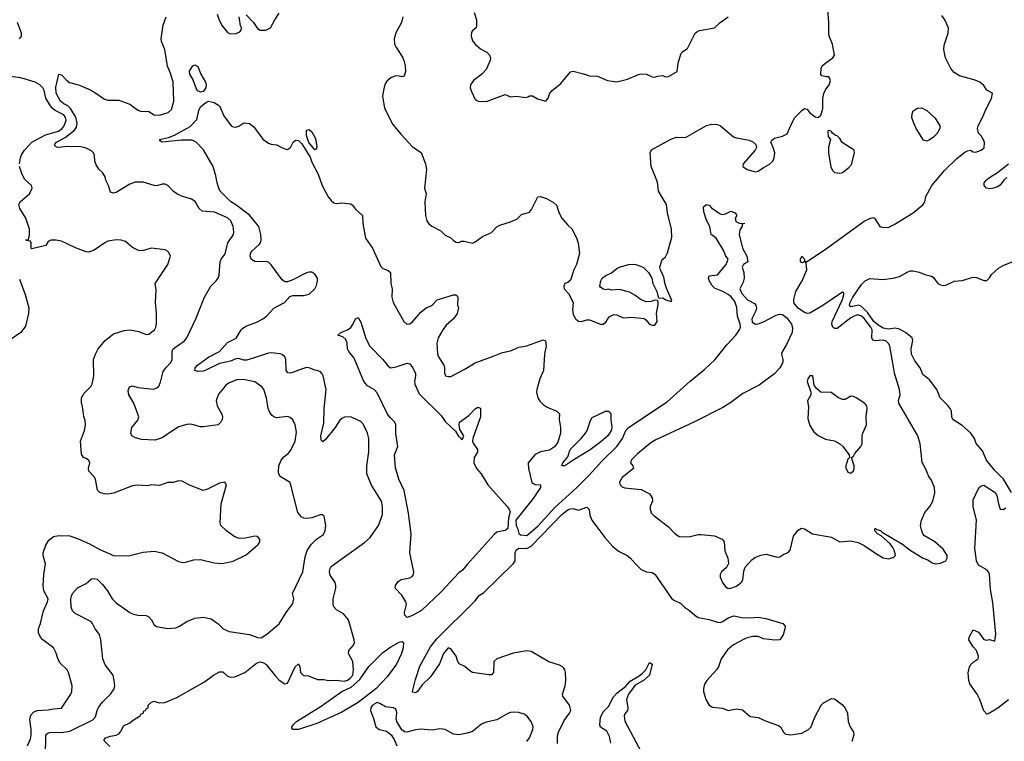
# Model space of a CAD drawing. Header units: inches. Extents: x 1384664 to 1536621, y 460766 to 646467.
# Tile 188 of 256: x 1433582 to 1440819, y 552503 to 557810. Entities that reach past the tile are written whole.
import ezdxf

# ---------------------------------------------------------------- set-up
doc = ezdxf.new("R2010")
doc.units = ezdxf.units.IN
doc.header["$MEASUREMENT"] = 0
doc.layers.add('B4535', color=7, linetype='Continuous')
doc.layers.add('B4545', color=7, linetype='Continuous')

msp = doc.modelspace()

# ---------------------------------------------------------------- linework, layer by layer
at = {"layer": 'B4535', "color": 5}
for points, elevation in [([(1436397.3, 557830), (1436388, 557790), (1436347.2, 557712.8), (1436335.3, 557670), (1436337.6, 557630), (1436346.3, 557610), (1436395, 557535), (1436406.2, 557510), (1436415.2, 557470), (1436416.5, 557430), (1436410, 557401.2), (1436404.4, 557395.6), (1436390, 557389.5), (1436370, 557395.6), (1436343.9, 557396.1), (1436310, 557381.6), (1436281.1, 557358.9), (1436266.3, 557333.7), (1436257.5, 557302.5), (1436248.7, 557250), (1436250.3, 557230), (1436262.9, 557162.9), (1436322.3, 557042.3), (1436384.8, 556964.8), (1436470, 556876), (1436532.4, 556832.4), (1436563.6, 556750), (1436571.4, 556708.6), (1436556.3, 556570), (1436570.5, 556530), (1436559.5, 556470), (1436565.5, 556370), (1436573.4, 556330), (1436588.3, 556308.3), (1436610, 556290.7), (1436677.4, 556257.4), (1436710, 556226), (1436750, 556206.8), (1436770, 556186.8), (1436790, 556174.8), (1436810, 556171), (1436830, 556180.7), (1436850, 556182), (1436910, 556166), (1436930, 556176), (1436983.3, 556216.7), (1437050, 556244.9), (1437090, 556285.5), (1437110, 556299.3), (1437190, 556322.6), (1437235.9, 556344.1), (1437270, 556377.3), (1437330, 556394), (1437344.9, 556415.1), (1437390, 556506.8), (1437410, 556510.4), (1437453.8, 556493.8), (1437504.5, 556464.5), (1437526.8, 556446.8), (1437547.5, 556387.5), (1437566, 556350), (1437610, 556298), (1437642, 556270), (1437678, 556198), (1437687.7, 556167.7), (1437697.3, 556090), (1437674.9, 556010), (1437655.5, 555970), (1437630, 555895.3), (1437610, 555877.2), (1437590, 555868.7), (1437580.7, 555850), (1437584, 555830), (1437615.5, 555795.5), (1437650.6, 555730), (1437644.9, 555675.1), (1437650, 555642.8), (1437670, 555607.7), (1437690, 555593.4), (1437710, 555590.6), (1437750, 555602.8), (1437770, 555602.8), (1437850, 555571), (1437870, 555571.3), (1437890, 555584.7), (1437915.1, 555624.9), (1437950, 555642), (1437970, 555640.5), (1438018, 555618), (1438082.5, 555622.5), (1438171.6, 555611.6), (1438183.6, 555603.6), (1438210, 555572), (1438230, 555564.7), (1438250, 555564.7), (1438268, 555590), (1438262, 555650), (1438274.6, 555714.6), (1438275.3, 555735.3), (1438270, 555746), (1438250, 555748), (1438223.6, 555736.4), (1438190, 555735.3), (1438150, 555749), (1438104.5, 555784.5), (1438065.4, 555805.4), (1437990, 555825.2), (1437930, 555822), (1437910, 555828.7), (1437890, 555824), (1437870, 555829), (1437850, 555842), (1437846, 555850), (1437852.3, 555890), (1437862.7, 555910), (1437890, 555928), (1437932.7, 555947.3), (1437970, 555980.5), (1437989.7, 555990.3), (1438058, 556010), (1438090, 556012), (1438111.3, 556010), (1438164, 555990), (1438203, 555950), (1438228, 555910), (1438236.3, 555870), (1438266, 555810), (1438274, 555770), (1438282, 555762), (1438310, 555764.7), (1438332, 555750), (1438370, 555738), (1438374.2, 555745.8), (1438336, 555836), (1438325.7, 555865.7), (1438317, 555917), (1438291.8, 555970), (1438287.6, 555990), (1438301.5, 556038.5), (1438309, 556050), (1438330, 556066), (1438343.9, 556096.1), (1438376, 556210), (1438372.3, 556270), (1438342.7, 556390), (1438336, 556450), (1438277.2, 556550), (1438270, 556615.3), (1438223.6, 556730), (1438215.1, 556830), (1438226.4, 556853.6), (1438367.8, 556932.2), (1438410, 556946), (1438475.3, 556944.7), (1438630, 557032.9), (1438670, 557042.3), (1438710, 557039.7), (1438732.4, 557030), (1438828.8, 556948.8), (1438850, 556940.4), (1438943.9, 556923.9), (1438971.7, 556911.7), (1438992.9, 556892.9), (1438997.5, 556870), (1438988.8, 556850), (1438899, 556750), (1438896.5, 556730), (1438930, 556709.4), (1438990, 556690.5), (1439010, 556696.3), (1439050, 556724), (1439090, 556744), (1439117.2, 556770), (1439126.8, 556793.2), (1439132, 556830), (1439120.9, 556870), (1439102.7, 556910), (1439110, 556924.7), (1439130, 556938), (1439190, 556954), (1439222, 556970), (1439257, 557050), (1439279.6, 557090), (1439330, 557143), (1439350, 557157.3), (1439370, 557151), (1439388.3, 557128.3), (1439410, 557110.8), (1439430, 557096), (1439450, 557091), (1439471.5, 557108.5), (1439485.8, 557154.2), (1439486.3, 557230), (1439492.3, 557267.8), (1439505.3, 557294.7), (1439531.6, 557330), (1439541.2, 557361.2), (1439538, 557378), (1439530, 557388.7), (1439509.1, 557389.1), (1439478, 557398), (1439470, 557406), (1439473.2, 557450), (1439481.2, 557470), (1439506.2, 557493.8), (1439559.3, 557530), (1439571.6, 557550), (1439556.9, 557630), (1439532.6, 557690), (1439529.8, 557709.8), (1439528.7, 557790), (1439511.9, 558010)], 760), ([(1433771, 552391), (1433773, 552550), (1433790, 552564.6), (1433810.7, 552569.3), (1433890, 552568.6), (1433950, 552578.2), (1434118.9, 552661.1), (1434137.7, 552682.3), (1434151.3, 552730), (1434164.1, 552755.9), (1434189.7, 552790.3), (1434249.9, 552850), (1434275, 552890), (1434279.8, 552910), (1434276.8, 552950), (1434267.7, 552990), (1434210, 553064.4), (1434192.4, 553110), (1434178.5, 553250), (1434168.2, 553288.2), (1434136.8, 553330), (1434117.7, 553370), (1434105.5, 553385.5), (1433990, 553444.2), (1433970, 553463.7), (1433961.1, 553490), (1433958.3, 553550), (1433963, 553570), (1433970, 553590.5), (1434007.5, 553632.5), (1434070, 553663), (1434110, 553697.3), (1434130, 553701.6), (1434150, 553694.9), (1434190, 553657.6), (1434227.2, 553610), (1434262.3, 553550), (1434290, 553522.4), (1434390, 553450.3), (1434410, 553441.3), (1434450, 553431.5), (1434510, 553427.9), (1434530, 553419.6), (1434550, 553396.4), (1434570, 553358.9), (1434587.7, 553347.7), (1434670, 553334), (1434730, 553338.8), (1434756.9, 553350), (1434810, 553384), (1434870, 553408.9), (1434930, 553416.9), (1434990, 553404.2), (1435038, 553370), (1435077.3, 553330), (1435121, 553310), (1435270, 553287.9), (1435330, 553265.5), (1435355.9, 553264.1), (1435397.2, 553290), (1435490, 553366.8), (1435539.3, 553450), (1435590, 553516), (1435596.9, 553550), (1435587.6, 553590), (1435661.7, 553750), (1435680.5, 553859.5), (1435694.7, 553905.3), (1435724.5, 553950), (1435763.7, 553990), (1435815.2, 554024.8), (1435827.3, 554052.8), (1435832.1, 554090), (1435818.7, 554158.7), (1435809.5, 554169.5), (1435789.5, 554169.5), (1435730, 554147.6), (1435690, 554141), (1435670, 554144), (1435652.8, 554152.8), (1435626, 554186), (1435570, 554406), (1435497, 554450), (1435487.2, 554467.2), (1435484.1, 554484.1), (1435486.5, 554530), (1435504.8, 554570), (1435523.9, 554596.1), (1435557, 554623), (1435574.7, 554645.3), (1435606.6, 554710), (1435615.6, 554775.6), (1435605.6, 554830), (1435588.4, 554868.4), (1435570, 554885.6), (1435550, 554891.1), (1435470, 554882.2), (1435450, 554888.4), (1435438.6, 554898.6), (1435421.4, 554921.4), (1435408.4, 554950), (1435395.6, 555030), (1435375.1, 555090), (1435360.7, 555110), (1435310, 555146.3), (1435223.4, 555163.4), (1435177.5, 555162.5), (1435121.2, 555138.8), (1435097.6, 555122.4), (1435079.2, 555100.8), (1435043.9, 555056.1), (1435024.9, 555010), (1435033.7, 554970), (1435067, 554910), (1435072.4, 554890), (1435070.4, 554870), (1435060.5, 554850), (1435041, 554830), (1434930, 554814.7), (1434910, 554816.4), (1434850, 554833.7), (1434830, 554836.4), (1434810, 554832.6), (1434750, 554815.6), (1434630, 554735.3), (1434578.3, 554718.3), (1434476.7, 554723.3), (1434433.9, 554733.9), (1434405.1, 554750), (1434398, 554770), (1434406.6, 554810), (1434450, 554863.8), (1434456.8, 554890), (1434421.1, 554990), (1434383.5, 555050), (1434378, 555082), (1434387.6, 555110), (1434410, 555117.1), (1434450, 555104.2), (1434567.3, 555092.7), (1434590, 555101.7), (1434603.9, 555116.1), (1434616.4, 555143.6), (1434637.4, 555222.5), (1434655.3, 555250), (1434692, 555290), (1434703.1, 555310), (1434702.2, 555370), (1434710.6, 555389.4), (1434792.9, 555447.1), (1434811.2, 555470), (1434877.4, 555610), (1434940.7, 555770), (1434987.3, 555850), (1435026.6, 555890), (1435039.5, 555910), (1435047.8, 555932.2), (1435056.2, 556030), (1435062.9, 556050), (1435091.2, 556088.8), (1435111.8, 556170), (1435152.4, 556230), (1435156.8, 556250), (1435150, 556289), (1435132.9, 556330), (1435110, 556351.8), (1435013.7, 556393.7), (1434921.8, 556401.8), (1434901, 556421), (1434872.1, 556472.1), (1434845.1, 556490), (1434772.8, 556512.8), (1434736.2, 556530), (1434709.6, 556550), (1434670, 556591.6), (1434650, 556600.7), (1434630, 556599.5), (1434590, 556587.6), (1434570, 556589.6), (1434490, 556615.1), (1434430, 556614.3), (1434390, 556601), (1434290, 556539.7), (1434270, 556533.6), (1434250, 556541.2), (1434235.4, 556590), (1434215.1, 556630), (1434210, 556654), (1434190, 556685.2), (1434163.7, 556710), (1434142.7, 556742.7), (1434134, 556770), (1434131.3, 556810), (1434124.2, 556830), (1434110, 556845.6), (1434070, 556866), (1434030, 556874.3), (1433930, 556876.4), (1433869.6, 556869.6), (1433851.7, 556871.7), (1433841.3, 556881.3), (1433838.4, 556890), (1433851.3, 556910), (1433916.7, 556943.3), (1433983.2, 556996.8), (1433999.7, 557020.3), (1434005, 557050), (1433993.5, 557093.5), (1433956.1, 557156.1), (1433935.4, 557175.4), (1433906.6, 557190), (1433882.6, 557210), (1433850.5, 557270), (1433846.5, 557313.5), (1433870, 557410.4), (1433890, 557405.3), (1433925.7, 557365.7), (1433948.3, 557348.3), (1434013, 557330), (1434090, 557299.1), (1434134.5, 557274.5), (1434205.5, 557225.5), (1434230, 557219), (1434310, 557218.4), (1434390, 557188.5), (1434450, 557144.2), (1434470, 557137), (1434530, 557134.9), (1434570, 557110.3), (1434610, 557107.6), (1434672.9, 557127.1), (1434696.9, 557150), (1434715.4, 557210), (1434708.7, 557350), (1434693.2, 557410), (1434667, 557467), (1434648.3, 557590), (1434623.1, 557650), (1434620.8, 557670), (1434636, 557770), (1434658, 557830)], 760), ([(1435032.8, 557850), (1435047.6, 557807.6), (1435070, 557764.2), (1435110, 557715.8), (1435130, 557705.5), (1435172.1, 557707.9), (1435200.2, 557719.8), (1435210, 557734), (1435211.1, 557750), (1435204.9, 557764.9), (1435194.6, 557830)], 760), ([(1435246.2, 557846.2), (1435300.9, 557790), (1435330, 557746), (1435350, 557733), (1435390, 557733.7), (1435424.5, 557750), (1435456.3, 557810), (1435490, 557858)], 760), ([(1436923.4, 557863.4), (1436939.5, 557810), (1436940.7, 557770), (1436936, 557750), (1436910, 557729), (1436902.8, 557717.2), (1436899.5, 557690), (1436910, 557654.8), (1436929.2, 557629.2), (1436970, 557596.3), (1437014.8, 557570), (1437034, 557550), (1437042.8, 557530), (1437041, 557510), (1437010, 557444), (1436978.8, 557410), (1436917.7, 557362.2), (1436895.3, 557330), (1436894, 557310), (1436901.7, 557281.7), (1436930, 557222), (1436951, 557211), (1437011.8, 557208.2), (1437150, 557261), (1437190, 557242), (1437230, 557246.8), (1437302, 557238), (1437318, 557242), (1437330, 557251), (1437350, 557251), (1437388, 557228), (1437450, 557211.3), (1437466, 557234), (1437478, 557270), (1437495.1, 557290), (1437560.4, 557339.6), (1437630, 557426.8), (1437650, 557431), (1437727.2, 557412.8), (1437770, 557396.5), (1437830, 557394.9), (1437903, 557363), (1437970, 557352.3), (1438050, 557371.9), (1438130, 557406.2), (1438150.7, 557410.7), (1438188.9, 557408.9), (1438230, 557390.4), (1438250, 557387.3), (1438270, 557395.5), (1438310, 557399.1), (1438330, 557390.8), (1438350, 557391), (1438414, 557430), (1438421.6, 557490), (1438442.4, 557557.6), (1438450, 557570.8), (1438490, 557598.8), (1438547, 557710), (1438559.1, 557720.9), (1438578, 557730), (1438688.7, 557750), (1438729.7, 557790.3), (1438790, 557830.5)], 780), ([(1433580.7, 557670), (1433594.5, 557690), (1433594.5, 557710), (1433566.6, 557790)], 780), ([(1433579.1, 556750), (1433586.5, 556793.5), (1433598.4, 556821.6), (1433617.4, 556850), (1433671.8, 556908.2), (1433770, 556964.1), (1433867.3, 556990), (1433892.8, 557010), (1433909.4, 557030), (1433922.7, 557070), (1433918.4, 557090), (1433906, 557110), (1433842.5, 557142.5), (1433820.4, 557160.4), (1433802.8, 557182.8), (1433774, 557234), (1433760.4, 557290), (1433750.7, 557310), (1433730, 557332.1), (1433696.2, 557350), (1433590, 557382), (1433511.4, 557391.4)], 780), ([(1434244.7, 552464.7), (1434199.3, 552510), (1434212.7, 552530), (1434250, 552541.5), (1434290, 552547.2), (1434310, 552557.6), (1434324.5, 552575.5), (1434343.7, 552616.3), (1434390, 552638.7), (1434418, 552662), (1434466, 552690), (1434474.9, 552705.1), (1434488.7, 552710), (1434492.9, 552727.1), (1434506, 552730), (1434514.6, 552745.4), (1434526, 552750), (1434526, 552770), (1434550, 552791.3), (1434570, 552798), (1434607.1, 552787.1), (1434647.5, 552787.5), (1434735.6, 552824.5), (1434938.8, 552941.2), (1435006.2, 552990), (1435050, 553014.6), (1435074.1, 553014.1), (1435110, 552983.1), (1435130, 552974), (1435162.7, 552977.3), (1435237.2, 553010), (1435322.8, 553077.2), (1435350, 553088.4), (1435370, 553083.1), (1435390, 553070.2), (1435461.4, 552981.4), (1435490, 552953), (1435530, 552925.7), (1435550, 552930.4), (1435605.3, 553050), (1435630, 553073), (1435640.4, 553050), (1435646.7, 553010), (1435657, 552997), (1435670, 552988.2), (1435704.7, 552984.7), (1435770, 552958.7), (1435817.6, 552957.6), (1435850.4, 552950.4), (1435907.5, 552952.5), (1435966.4, 552946.4), (1435990, 552952.5), (1436010, 552966.9), (1436030.9, 552990), (1436036.1, 553030), (1436031.3, 553091.3), (1435998.4, 553150), (1436000.7, 553170), (1436036, 553210), (1436042, 553230), (1436039.3, 553250), (1435997.5, 553397.5), (1435961.8, 553441.8), (1435909.7, 553469.7), (1435890, 553493.2), (1435885.1, 553510), (1435885.3, 553550), (1435905.4, 553630), (1435906.2, 553650), (1435899.8, 553670), (1435865, 553725), (1435859.3, 553750), (1435862.2, 553770), (1435872.2, 553787.8), (1435890, 553804.2), (1436115.6, 553964.4), (1436157.2, 554002.8), (1436219.7, 554090), (1436248.4, 554170), (1436249.7, 554230), (1436241.3, 554270), (1436167.7, 554387.7), (1436134.5, 554470), (1436132.4, 554530), (1436147.5, 554632.5), (1436148.9, 554728.9), (1436138.5, 554770), (1436110, 554834), (1436090, 554854.7), (1436030, 554883), (1436010, 554888.2), (1435970, 554886.9), (1435950, 554878.3), (1435935.4, 554864.6), (1435901.5, 554810), (1435830, 554722.9), (1435810, 554706), (1435798.6, 554718.6), (1435796.4, 554750), (1435816.8, 554843.2), (1435818.8, 554950), (1435834.5, 555090), (1435812, 555192), (1435805.9, 555205.9), (1435790, 555222.9), (1435750, 555231.6), (1435710, 555249.5), (1435690, 555251.5), (1435630, 555233.5), (1435590, 555214.7), (1435570, 555209.6), (1435553.8, 555213.8), (1435540.7, 555230), (1435537.7, 555310), (1435529.7, 555330), (1435510, 555347.1), (1435493.5, 555353.5), (1435430, 555359.1), (1435410, 555356.8), (1435250, 555305.5), (1435230, 555306.7), (1435190, 555319.2), (1435170, 555315.8), (1435130, 555298.9), (1435050, 555282.8), (1434950, 555231.7), (1434930, 555225.7), (1434890, 555223.1), (1434869.6, 555230), (1434871.6, 555250), (1434889.6, 555270), (1434970.6, 555329.4), (1435050, 555369), (1435110, 555434.9), (1435172, 555468), (1435209.7, 555530), (1435220.3, 555539.7), (1435244.4, 555555.6), (1435330, 555589), (1435370, 555610.3), (1435396.4, 555630), (1435450, 555687.5), (1435527.3, 555730), (1435566.2, 555773.8), (1435590, 555781.3), (1435670, 555780.5), (1435709.4, 555790.6), (1435750, 555831), (1435763.6, 555856.4), (1435771.6, 555890), (1435769.5, 555910), (1435750, 555939.3), (1435730, 555952.3), (1435710, 555952.7), (1435690, 555949.3), (1435590, 555896), (1435550, 555881.2), (1435530, 555882.7), (1435510, 555896), (1435430, 556008.2), (1435410, 556026.2), (1435390, 556031.2), (1435330, 556028.2), (1435310, 556032.5), (1435286.2, 556046.2), (1435275.3, 556070), (1435278.5, 556090), (1435289.9, 556110.1), (1435342.1, 556157.9), (1435350.8, 556170), (1435356.2, 556190), (1435355, 556230), (1435339.4, 556290), (1435270, 556373.6), (1435170, 556449.2), (1435130, 556472.8), (1435056.4, 556550), (1435044.8, 556570), (1435032.6, 556610), (1435022.8, 556662.8), (1435002.6, 556730), (1434931.7, 556851.7), (1434877.6, 556910), (1434850, 556923.7), (1434770, 556923.7), (1434630, 556908.5), (1434616, 556916), (1434609.2, 556930), (1434675.4, 556944.6), (1434718.9, 556961.1), (1434835.8, 557024.2), (1434884.2, 557075.8), (1434898, 557142), (1434910, 557168.7), (1434950, 557202), (1434970, 557210.6), (1435010, 557202), (1435050, 557176.3), (1435082.2, 557102.2), (1435135.5, 557030), (1435150, 557021.7), (1435170, 557018.9), (1435193.1, 557026.9), (1435230, 557050.5), (1435270, 557045.5), (1435301.7, 557021.7), (1435370, 556930.5), (1435410, 556902.4), (1435430, 556893.4), (1435470, 556888.5), (1435523.1, 556863.1), (1435550, 556856), (1435573, 556870), (1435592.8, 556910), (1435610, 556924.9), (1435630, 556920.7), (1435656.7, 556896.7), (1435717.8, 556797.8), (1435730, 556763.1), (1435774.9, 556674.9), (1435805.4, 556590), (1435850, 556506.4), (1435870, 556480.5), (1435890, 556462), (1435910, 556458), (1435950, 556464), (1436014.9, 556454.9), (1436027.2, 556447.2), (1436050, 556417.3), (1436100.7, 556370), (1436103.6, 556310), (1436123.9, 556203.9), (1436175.8, 556130), (1436235.5, 555995.5), (1436250, 555979.5), (1436290, 555965.5), (1436307.7, 555950), (1436310.4, 555870), (1436320.3, 555830), (1436317.3, 555770), (1436327.2, 555730), (1436405.5, 555590), (1436427.6, 555570), (1436450, 555573.1), (1436470, 555589.1), (1436530, 555659.6), (1436570, 555691.6), (1436610.9, 555709.1), (1436650, 555750.4), (1436770, 555787.7), (1436787.1, 555787.1), (1436798, 555778), (1436802.8, 555770), (1436801, 555710), (1436806.8, 555690), (1436798.4, 555650), (1436771.5, 555610), (1436717.3, 555562.7), (1436691.1, 555530), (1436658, 555470), (1436647.6, 555430), (1436652.8, 555352.8), (1436659.5, 555330), (1436699.5, 555270), (1436705.3, 555250), (1436704.9, 555210), (1436710.5, 555190.5), (1436730, 555184.9), (1436750, 555187.2), (1436850, 555238.7), (1436930, 555287.4), (1437070, 555337), (1437130, 555363.7), (1437190, 555375.8), (1437250, 555401.1), (1437310, 555412.4), (1437430, 555456.3), (1437447.5, 555447.5), (1437452.4, 555412.4), (1437438.9, 555350), (1437432.7, 555230), (1437404.2, 555170), (1437382, 555090), (1437380.7, 555070), (1437390.8, 555030), (1437405.8, 555005.8), (1437430, 554981), (1437459.8, 554959.8), (1437530.5, 554930.5), (1437550, 554911.3), (1437547.3, 554870), (1437558, 554810), (1437558, 554770), (1437537.1, 554702.9), (1437512.4, 554667.6), (1437474.9, 554645.1), (1437410, 554631.1), (1437370, 554613.3), (1437320.5, 554550), (1437321.3, 554510), (1437346.1, 554406.1), (1437370, 554393), (1437410.3, 554390.3), (1437410.3, 554370.3), (1437355.8, 554290), (1437229.4, 554130), (1437230, 554090.5), (1437241.2, 554070), (1437250, 554031), (1437261.8, 554021.8), (1437310, 554015.5), (1437390, 554084.7), (1437516.4, 554223.6), (1437676.9, 554370), (1437770, 554463), (1437858.2, 554561.8), (1437970, 554670.8), (1438013.2, 554730), (1438036, 554790), (1438056.2, 554810), (1438340.2, 554999.8), (1438509.2, 555150.8), (1438618.9, 555241.1), (1438692, 555308), (1438780.5, 555419.5), (1438845.6, 555490), (1438872.8, 555530), (1438879.1, 555550), (1438877.4, 555570), (1438857.4, 555630), (1438853.1, 555693.1), (1438837.7, 555737.7), (1438811.6, 555771.6), (1438790, 555789.7), (1438750, 555811.6), (1438690, 555835.9), (1438670, 555856.5), (1438649, 555891), (1438644.8, 555910), (1438650, 555925.5), (1438710, 555934.8), (1438774, 556010), (1438788.7, 556050), (1438770, 556075.3), (1438757.6, 556110), (1438702.2, 556202.2), (1438664.2, 556230), (1438655.3, 556290), (1438630, 556335.1), (1438610, 556398), (1438607.5, 556432.5), (1438630, 556451), (1438650, 556446), (1438666.2, 556426.2), (1438730, 556382.4), (1438750, 556377.6), (1438770, 556381.6), (1438810, 556402.8), (1438842, 556390), (1438854, 556370), (1438842, 556350), (1438845.4, 556325.4), (1438870, 556314), (1438910.8, 556310), (1438892.7, 556307.3), (1438892.7, 556292.7), (1438874.4, 556265.6), (1438870.6, 556230), (1438894.9, 556130), (1438926.8, 556070), (1438934, 556030), (1438902, 556010), (1438892, 555990), (1438904, 555950), (1438906, 555910), (1438899.5, 555880.5), (1438876.4, 555830), (1438890, 555796.3), (1438931.8, 555750), (1438982.1, 555722.1), (1438993.6, 555710), (1438997.4, 555690), (1438991.8, 555668.2), (1438962.7, 555610), (1438965.4, 555585.4), (1438990, 555570.4), (1439010, 555572.8), (1439050, 555588.1), (1439142.4, 555637.6), (1439170, 555643.5), (1439190, 555641.6), (1439218.8, 555618.8), (1439255.3, 555570), (1439263, 555543), (1439260.2, 555510), (1439219.1, 555420.9), (1439186.4, 555366.4), (1439181.1, 555350), (1439190.4, 555310), (1439190.4, 555290.4), (1439182.3, 555270), (1439170.2, 555250), (1439131.8, 555208.2), (1439017.8, 555122.2), (1438898.3, 555061.7), (1438810, 554995.4), (1438750, 554958.4), (1438536.2, 554850), (1438258.8, 554721.2), (1438221.9, 554698.1), (1438122.6, 554617.4), (1438076.5, 554570), (1438070.5, 554550), (1438088.5, 554528.5), (1438094.4, 554510), (1438010, 554443), (1437991.8, 554410), (1437995.3, 554390), (1438010, 554375.3), (1438027.9, 554367.9), (1438150, 554355.4), (1438210, 554324), (1438230, 554292.7), (1438233.4, 554270), (1438215.8, 554230), (1438215, 554210), (1438224, 554184), (1438242.6, 554162.6), (1438350, 554079.3), (1438395.1, 554035.1), (1438430, 554010.4), (1438470, 554006.4), (1438510, 554010.3), (1438570, 554024.9), (1438590, 554024), (1438690, 554014.3), (1438744.9, 553990), (1438759.3, 553970), (1438764.1, 553904.1), (1438786.8, 553850), (1438791.1, 553811.1), (1438777.5, 553782.5), (1438741, 553750), (1438731.3, 553730), (1438731.3, 553710), (1438750, 553666), (1438770, 553641), (1438790, 553628), (1438810, 553628.4), (1438850, 553643.8), (1438887.5, 553672.5), (1438896.2, 553690), (1438905.8, 553754.2), (1438915.6, 553784.4), (1438963.1, 553836.9), (1438985.1, 553854.9), (1439030, 553872.4), (1439070, 553880.3), (1439150, 553858), (1439170, 553858.8), (1439199.5, 553880.5), (1439230, 553891), (1439245.2, 553910), (1439270, 554011.3), (1439303.3, 554056.7), (1439329.5, 554070.5), (1439350, 554065.5), (1439410, 554028.4), (1439550, 554004.7), (1439610, 553971.3), (1439690, 553978), (1439745.8, 553965.8), (1439790, 553944), (1439880.7, 553880.7), (1439930, 553853.7), (1439970, 553844.6), (1440000, 553854.7)], 740), ([(1433639.4, 552470), (1433659.8, 552520.2), (1433666.8, 552550), (1433666.4, 552590), (1433656.3, 552663.7), (1433663.4, 552696.6), (1433683.4, 552716.6), (1433710, 552730.2), (1433790, 552734), (1433830, 552743.1), (1433890, 552748), (1433956.9, 552850), (1433963.6, 552870), (1433967.3, 552910), (1433940.7, 553010), (1433929.4, 553030), (1433878.5, 553078.5), (1433863.9, 553103.9), (1433850, 553152.3), (1433830.7, 553190.7), (1433752.3, 553250), (1433734.5, 553270), (1433720.5, 553300.5), (1433719.7, 553330), (1433734.7, 553370), (1433757.3, 553462.7), (1433786.9, 553530), (1433789.7, 553550), (1433759.8, 553610), (1433754.5, 553650), (1433759.2, 553730), (1433771.2, 553808.8), (1433753.7, 553870), (1433753.3, 553890), (1433773.7, 553946.3), (1433796.4, 553983.6), (1433829.8, 554010.2), (1433870, 554016.9), (1433950, 554013.4), (1434012.4, 553992.4), (1434095.5, 553955.5), (1434170, 553912.9), (1434270, 553870.4), (1434287.1, 553867.1), (1434390, 553870.4), (1434490, 553894.9), (1434570, 553902.3), (1434628.9, 553888.9), (1434750, 553825.5), (1434770, 553820.5), (1434790, 553818), (1434862, 553838), (1434910, 553840.7), (1435010, 553816.3), (1435070.4, 553810.4), (1435150, 553827.4), (1435245.4, 553874.6), (1435334.5, 553950), (1435347.3, 553970), (1435347, 553990), (1435330, 554009.4), (1435310, 554011.6), (1435230, 553994.5), (1435190, 553996.5), (1435158.9, 554010), (1435101.6, 554050), (1435059.5, 554090), (1435056.2, 554110), (1435061.6, 554250), (1435102, 554390), (1435090, 554408), (1435050, 554401.2), (1434962.8, 554357.2), (1434930, 554347.3), (1434830, 554387.6), (1434775.9, 554415.9), (1434750, 554418), (1434710, 554406.6), (1434670, 554406), (1434610, 554385.2), (1434550, 554389), (1434518, 554382), (1434450, 554385.7), (1434410, 554383.1), (1434270, 554328.2), (1434230, 554321.6), (1434203.6, 554323.6), (1434170, 554332.7), (1434152.7, 554350), (1434138.3, 554430), (1434130, 554449.3), (1434089.4, 554490), (1434087.3, 554510), (1434096.2, 554550), (1434090, 554568.7), (1434070, 554584), (1434049.4, 554589.4), (1434035.1, 554615.1), (1434029.6, 554710), (1434057.6, 554790), (1434065.1, 554830), (1434062.5, 554862.5), (1434052, 554892), (1434046.6, 554950), (1434035.9, 554995.9), (1434036.2, 555030), (1434056.6, 555063.4), (1434105.7, 555114.3), (1434114.7, 555130), (1434125.7, 555190), (1434124.5, 555310), (1434138, 555350), (1434159.2, 555390), (1434209.8, 555450), (1434270, 555499.6), (1434350, 555525.3), (1434390, 555530.3), (1434457.3, 555517.3), (1434510, 555495.5), (1434530, 555498), (1434572, 555530), (1434582.9, 555550), (1434587.3, 555570), (1434587.8, 555652.2), (1434579.8, 555730), (1434583.9, 555823.9), (1434578.3, 555870), (1434671.1, 556010), (1434689.6, 556070), (1434677.7, 556097.7), (1434668.2, 556108.2), (1434650, 556116.3), (1434550, 556129.6), (1434490, 556112), (1434468, 556110), (1434450, 556114.5), (1434410, 556135.1), (1434359.4, 556179.4), (1434328.3, 556188.3), (1434290, 556191), (1434230, 556180.4), (1434208.5, 556170), (1434130, 556114.7), (1434090, 556100.5), (1434070, 556103.6), (1433992.5, 556132.5), (1433890, 556182), (1433850, 556189.2), (1433810, 556188.7), (1433790, 556178), (1433774, 556150), (1433670, 556126), (1433666, 556130), (1433666, 556170), (1433662, 556182), (1433630, 556186), (1433626, 556190), (1433646, 556194), (1433654, 556226), (1433654.5, 556270), (1433627.8, 556350), (1433582, 556422), (1433576, 556450), (1433588.2, 556471.8), (1433654.5, 556530), (1433673.6, 556570), (1433667.3, 556590), (1433617.4, 556637.4), (1433598.3, 556678.3), (1433580.7, 556730)], 780), ([(1440000, 555283.2), (1439979, 555410), (1439970, 555426.6), (1439950, 555444.8), (1439930, 555452.5), (1439870, 555447.6), (1439852.7, 555452.7), (1439845.4, 555470), (1439847.7, 555530), (1439838.5, 555550), (1439790, 555613.4), (1439770, 555630.2), (1439750, 555637.7), (1439730, 555637.4), (1439690, 555617.3), (1439590, 555538.6), (1439570, 555539.7), (1439558.5, 555550), (1439551.4, 555570), (1439553.9, 555590), (1439630, 555752.7), (1439640.5, 555790), (1439638.8, 555798.8), (1439630, 555805.1), (1439478, 555702.1), (1439390, 555651.4), (1439370, 555649.9), (1439354.9, 555654.9), (1439307, 555687), (1439278.8, 555718.8), (1439272.7, 555730), (1439271.5, 555751.5), (1439287.7, 555812.3), (1439332.5, 555890), (1439367.3, 555970), (1439362, 556022), (1439350, 556028.7), (1439330, 556020.9), (1439320.9, 556030), (1439322, 556050), (1439330, 556070.8), (1439350.7, 556050), (1439351.3, 556031.3), (1439370, 556030.7), (1439512.5, 556127.5), (1439790, 556329.1), (1439830, 556348.4), (1439854.4, 556354.4), (1439864.7, 556350), (1439904.7, 556290), (1439930, 556281), (1439970, 556284.9), (1440000, 556299.5)], 740), ([(1433581.3, 555901.3), (1433621.6, 555790), (1433648, 555690), (1433646.7, 555650), (1433623.4, 555556.6), (1433590, 555509.6), (1433495.5, 555444.5)], 780), ([(1440000, 555539.1), (1439970, 555534.7), (1439930, 555542), (1439890, 555565.7), (1439860.5, 555590), (1439815.2, 555655.2), (1439770, 555700.8), (1439749.9, 555709.9), (1439690, 555698.2), (1439682.3, 555710), (1439685.7, 555730), (1439704.9, 555770), (1439770, 555862), (1439795.4, 555890), (1439830, 555906.2), (1439930, 555900.2), (1440000, 555910)], 720), ([(1437534, 552486), (1437535.7, 552544.3), (1437542, 552570), (1437583.2, 552656.8), (1437623.5, 552710), (1437632, 552730), (1437622, 552770), (1437575, 552835), (1437572.7, 552850), (1437590.8, 552910), (1437596, 552950), (1437594.3, 553010), (1437589.6, 553030), (1437581.5, 553041.4), (1437572, 553052), (1437550, 553063.5), (1437470, 553088.4), (1437342.5, 553162.5), (1437308.5, 553168.5), (1437208.3, 553151.7), (1437088.4, 553110), (1437066.5, 553090), (1437063.7, 553010), (1437050, 552991.8), (1437030, 552991.2), (1436910, 553009.4), (1436890, 553020.9), (1436853.8, 553053.8), (1436812.8, 553072.8), (1436802.4, 553090), (1436789.6, 553130), (1436750, 553183.7), (1436730, 553190.9), (1436696.5, 553150), (1436667, 553073), (1436602.1, 552977.9), (1436541.3, 552918.7), (1436505.3, 552870), (1436490, 552860.8), (1436470, 552863.7), (1436468.7, 552868.7), (1436490, 552957.6), (1436523.4, 553056.6), (1436601.7, 553198.3), (1436645.7, 553254.3), (1436930, 553535.3), (1436961.6, 553578.4), (1436990, 553596.3), (1437211.8, 553810), (1437223.8, 553830), (1437224, 553890), (1437231.7, 553910), (1437250, 553924.6), (1437310, 553922.1), (1437340.7, 553939.3), (1437566.8, 554170), (1437610, 554205.5), (1437630, 554214), (1437650, 554214.2), (1437690, 554202.8), (1437750, 554224.4), (1437758.5, 554218.5), (1437767.5, 554207.5), (1437773, 554167), (1437788.3, 554130), (1437882.4, 554002.4), (1437939, 553939), (1437982.3, 553902.2), (1438047.1, 553870), (1438070, 553851.9), (1438110, 553804.8), (1438150, 553766.4), (1438188, 553750), (1438230, 553744.2), (1438250, 553731.9), (1438370, 553558.5), (1438390, 553541), (1438438, 553518), (1438468.2, 553490), (1438506, 553466), (1438543.8, 553430), (1438570, 553414.6), (1438650, 553398.5), (1438710, 553378.2), (1438730, 553378), (1438750, 553384.2), (1438790, 553410.8), (1438830, 553425.5), (1438890, 553414.7), (1438948.7, 553411.3), (1439010, 553415.6), (1439066, 553406), (1439191, 553370), (1439207.3, 553350), (1439204.9, 553330), (1439192.7, 553287.3), (1439170, 553249.2), (1439132.8, 553247.2), (1439050, 553257), (1439010, 553273.6), (1438970, 553274.6), (1438930, 553265), (1438906, 553254), (1438828.4, 553211.6), (1438784.2, 553175.8), (1438737.3, 553110), (1438717.4, 553050), (1438704.9, 553030), (1438633.7, 552950), (1438615.9, 552924.1), (1438607.5, 552892.5), (1438608.7, 552870), (1438625.7, 552810), (1438650.2, 552770.2), (1438674.4, 552754.4), (1438746.8, 552746.8), (1438790, 552728.9), (1438850, 552742), (1438894.6, 552734.6), (1438950, 552686), (1439010, 552679.1), (1439070, 552650.5), (1439158.9, 552618.9), (1439174, 552610), (1439196.3, 552570), (1439210, 552556.3), (1439250, 552550.4), (1439330, 552562.3), (1439380.7, 552590), (1439398.7, 552610), (1439424.7, 552675.3), (1439474, 552770), (1439490, 552786), (1439550, 552818), (1439570, 552814.8), (1439630.3, 552770.3), (1439650, 552746), (1439667.3, 552710), (1439671, 552649), (1439685.5, 552610), (1439710.5, 552570), (1439712.4, 552550), (1439697.4, 552502.6)], 720), ([(1440000, 553928.3), (1439995.7, 553935.7), (1439977, 553957), (1439913.1, 554013.1), (1439886.9, 554030), (1439868.2, 554050), (1439870, 554070.2), (1439882, 554062), (1439910, 554054.2), (1439922.1, 554042.1), (1440000, 553995.2)], 740), ([(1437927.9, 552490), (1437917.7, 552537.7), (1437896.8, 552576.8), (1437850, 552608.2), (1437845.6, 552625.6), (1437850, 552679.1), (1437870, 552720.5), (1437910, 552760.3), (1437945.6, 552830), (1437970, 552856.1), (1438033.8, 552906.2), (1438070, 552946), (1438135.3, 552984.7), (1438157.2, 553002.8), (1438184.2, 553030), (1438210, 553082.8), (1438230, 553071.3), (1438212.4, 552990), (1438167.2, 552950), (1438105, 552915), (1438057.2, 552850), (1438042.7, 552810), (1438052.6, 552750), (1438050.3, 552730), (1438030, 552705.2), (1438024.9, 552690), (1438030, 552650.8), (1438150, 552425.8)], 680), ([(1437310, 552502.4), (1437328, 552530), (1437353.3, 552590), (1437355.1, 552610), (1437342.4, 552650), (1437310, 552689.5), (1437290, 552702.9), (1437250, 552714), (1437210, 552718), (1437190, 552714.5), (1437170, 552707.3), (1437090, 552660.7), (1437010, 552642.9), (1436976, 552630), (1436910, 552576.3), (1436870, 552562.6), (1436810.2, 552549.7), (1436770, 552556.9), (1436710, 552589.4), (1436670, 552594.5), (1436614, 552586), (1436528.5, 552591.5), (1436490, 552587.3), (1436428.5, 552571.5), (1436410, 552572.8), (1436390, 552587.6), (1436354.3, 552650), (1436348, 552672), (1436353.6, 552710), (1436351.8, 552730), (1436342.9, 552742.9), (1436329.6, 552749.6), (1436270, 552756.8), (1436230, 552782.4), (1436210, 552788.4), (1436175.1, 552770), (1436162.5, 552750), (1436160.1, 552730), (1436183.2, 552670), (1436199.1, 552610), (1436222.8, 552590), (1436277.5, 552577.5), (1436311, 552551), (1436335.4, 552515.4), (1436353.4, 552470)], 740)]:
    msp.add_lwpolyline(points, dxfattribs=dict(at, elevation=elevation))
for points, elevation in [([(1434910, 557276.2), (1434890, 557287.3), (1434880, 557300), (1434853.3, 557373.3), (1434833.2, 557410), (1434830, 557432), (1434855.3, 557470), (1434870, 557478.8), (1434890, 557464.7), (1434913, 557410), (1434948.4, 557350), (1434953.4, 557330), (1434950.6, 557310), (1434930, 557280.9)], 740), ([(1435750, 556852), (1435708, 556908), (1435690, 556957.2), (1435690, 556996.3), (1435710, 557002), (1435730, 556985.3), (1435756.9, 556936.9), (1435765.1, 556874.9), (1435762, 556858)], 740), ([(1439530, 556995.3), (1439522, 556990), (1439524.7, 556950), (1439542, 556930), (1439527.1, 556872.9), (1439526, 556830), (1439544.5, 556724.5), (1439558, 556698), (1439570, 556686), (1439610, 556680.7), (1439630, 556687.3), (1439676.6, 556723.4), (1439695.1, 556744.9), (1439717, 556830), (1439715.1, 556850), (1439626.6, 556906.6), (1439610, 556935.3), (1439590, 556955.3), (1439578, 556958), (1439555.3, 556975.3), (1439546, 556990)], 760), ([(1436310, 555250.9), (1436350, 555257.9), (1436430, 555283.8), (1436450, 555278.2), (1436470, 555251.7), (1436490.1, 555210), (1436491.8, 555190), (1436483.6, 555150), (1436485.8, 555130), (1436519.1, 555059.1), (1436679.8, 554899.8), (1436710, 554856), (1436784.3, 554784.3), (1436810, 554743), (1436818.7, 554738.7), (1436830, 554722.8), (1436836, 554724), (1436845.2, 554750), (1436816.2, 554796.2), (1436811.1, 554830), (1436814.7, 554850), (1436882, 554898), (1436930, 554948.2), (1436950, 554960.5), (1436970, 554952), (1436968.5, 554890), (1436912.7, 554730), (1436910.6, 554710), (1436915.5, 554695.5), (1436946.8, 554650), (1436946, 554630), (1436922.8, 554590), (1436920.5, 554550), (1436939.5, 554510), (1436974, 554470), (1437023.6, 554390), (1437163.9, 554230), (1437179.2, 554210), (1437186, 554190), (1437173.8, 554146.2), (1437170, 554069.4), (1437150, 554053.4), (1437090, 554040.8), (1437070, 554024.7), (1436870, 553804.5), (1436837.5, 553762.5), (1436810, 553741.8), (1436678.7, 553601.3), (1436534.6, 553465.4), (1436470, 553428.9), (1436430, 553414.3), (1436411.5, 553430), (1436409.8, 553450.3), (1436424.2, 553510), (1436419.7, 553530), (1436390, 553576.9), (1436342.7, 553630), (1436343.7, 553650), (1436362.5, 553677.5), (1436386.8, 553693.2), (1436450, 553705.7), (1436466, 553714), (1436476, 553730), (1436478.2, 553750), (1436449.7, 553890), (1436459, 554030), (1436440.8, 554180.8), (1436406.6, 554346.6), (1436367.9, 554430), (1436344.5, 554515.5), (1436337.6, 554610), (1436361, 554670), (1436346.7, 554766.7), (1436347, 554830), (1436339.8, 554850), (1436304.1, 554884.1), (1436284.5, 554910), (1436210, 555065.8), (1436190, 555087.2), (1436138.3, 555118.3), (1436111.7, 555150), (1436041.2, 555321.2), (1436000.9, 555370), (1435990, 555389.6), (1435987.9, 555430), (1435978.3, 555458.3), (1435956.5, 555476.5), (1435920.7, 555490), (1435942, 555510), (1435990, 555530.1), (1436014.5, 555545.5), (1436031.3, 555568.7), (1436050, 555610.5), (1436070, 555621.1), (1436090, 555586), (1436126.6, 555466.6), (1436154.7, 555410), (1436251.6, 555311.6), (1436290, 555261.5)], 720), ([(1439390, 555191.1), (1439374.9, 555170), (1439369.1, 555150), (1439398, 555070), (1439396.3, 555050), (1439373.7, 555006.3), (1439379.5, 554959.5), (1439376.1, 554876.1), (1439390, 554826.8), (1439418.5, 554778.6), (1439450, 554752.7), (1439505.1, 554725.1), (1439570, 554712.2), (1439610, 554690.3), (1439632.4, 554670), (1439678, 554610), (1439682, 554590), (1439670, 554578), (1439653.4, 554530), (1439654, 554514), (1439670, 554482), (1439690, 554476), (1439710, 554491.3), (1439716.2, 554510), (1439715.1, 554530), (1439695.3, 554590), (1439710, 554601), (1439720.4, 554619.6), (1439763.6, 554670), (1439774.3, 554690), (1439774, 554750), (1439778.5, 554770), (1439806.5, 554830), (1439804, 554890), (1439811.1, 554950), (1439808.4, 554970), (1439791.3, 554990), (1439730, 555029.8), (1439710, 555037.8), (1439690, 555040.7), (1439650, 555016), (1439630, 555018), (1439601.2, 555030), (1439547.3, 555067.2), (1439470, 555072), (1439438.3, 555098.3), (1439422.4, 555122.4), (1439410.9, 555190.9)], 760), ([(1437590, 554528.7), (1437566.6, 554530), (1437575.1, 554550), (1437610, 554596), (1437629, 554650), (1437709.6, 554730), (1437739.7, 554770), (1437752.4, 554790), (1437777.8, 554862.2), (1437790, 554883.8), (1437888.7, 554930), (1437910.4, 554930.4), (1437922, 554922), (1437926.8, 554910), (1437926, 554870), (1437934, 554810), (1437930.4, 554789.6), (1437903.7, 554750), (1437853.9, 554706.1), (1437773.9, 554646.1), (1437661.8, 554578.2)], 740), ([(1435589.5, 552589.5), (1435582, 552602), (1435582, 552610), (1435595.6, 552630), (1435615.6, 552650), (1435798.7, 552761.3), (1435949.1, 552870), (1436018.7, 552901.3), (1436082.9, 552957.1), (1436147.1, 553052.9), (1436250, 553156.6), (1436310, 553197.8), (1436370, 553231.5), (1436390, 553237.1), (1436402.8, 553230), (1436400.5, 553190), (1436388.2, 553150), (1436350.5, 553070), (1436282.9, 552977.1), (1436200.7, 552890), (1436070, 552789.6), (1435950, 552717.6), (1435766.1, 552633.9), (1435630, 552589.6)], 720)]:
    msp.add_lwpolyline(points, close=True, dxfattribs=dict(at, elevation=elevation))
at = {"layer": 'B4545', "color": 5}
for points, elevation in [([(1440000, 556299.5), (1440010, 556304.4), (1440150, 556390.4), (1440222.7, 556450), (1440234, 556470), (1440243.6, 556510), (1440285.7, 556590), (1440380.3, 556699.7), (1440469.9, 556790.1), (1440530, 556835.3), (1440550, 556844.9), (1440570.7, 556850.7), (1440590, 556838), (1440610, 556834.8), (1440648.7, 556850), (1440671.6, 556868.4), (1440674.2, 556905.8), (1440670, 556922), (1440650, 556955.3), (1440630, 556975.3), (1440621.6, 557010), (1440626.3, 557030), (1440659.7, 557090), (1440682.4, 557150), (1440725.6, 557230), (1440732.7, 557270), (1440691.8, 557291.8), (1440670, 557325.2), (1440639, 557350), (1440604.7, 557364.7), (1440490, 557396.4), (1440450, 557422.4), (1440425.3, 557450), (1440388, 557530), (1440375.4, 557590), (1440378.3, 557621.7), (1440407.3, 557710), (1440409.3, 557750), (1440382.7, 557810), (1440360.6, 557840.6)], 740), ([(1440838.3, 556650), (1440815.9, 556630), (1440790, 556594), (1440770, 556580.4), (1440741, 556570), (1440710, 556566.6), (1440689.5, 556570), (1440671.8, 556590), (1440671.6, 556610), (1440686, 556630), (1440709.7, 556650), (1440770, 556685.2), (1440850, 556749.4)], 720), ([(1440000, 555910), (1440011.6, 555911.6), (1440050, 555922.2), (1440110, 555955.8), (1440130, 555963.2), (1440150, 555963.2), (1440193.1, 555953.1), (1440235.6, 555935.6), (1440284.8, 555924.8), (1440296.5, 555916.5), (1440330, 555870.5), (1440350, 555859.5), (1440370, 555855.8), (1440390, 555858.4), (1440450, 555887.7), (1440510, 555891), (1440590, 555917.3), (1440614, 555914), (1440670, 555891), (1440690, 555891), (1440710, 555911), (1440724, 555936), (1440777.7, 555982.3), (1440810, 556002), (1440890, 556034)], 720), ([(1440873.4, 554333.4), (1440812.3, 554430), (1440750, 554494.5), (1440687.3, 554570), (1440659.7, 554639.7), (1440613.6, 554693.6), (1440599.3, 554730), (1440573.6, 554770), (1440510, 554825.2), (1440440.5, 554870), (1440432.8, 554890), (1440431.1, 554930), (1440421.3, 554950), (1440407.8, 554970), (1440348.1, 555028.1), (1440322.5, 555090), (1440270, 555160.8), (1440220.7, 555200.7), (1440201.4, 555250), (1440161.8, 555301.8), (1440137.8, 555350), (1440134.9, 555390), (1440146.2, 555450), (1440141.1, 555470), (1440092.8, 555510), (1440050, 555534.5), (1440018.3, 555541.7), (1440000, 555539.1)], 720), ([(1440000, 553995.2), (1440071.9, 553951.9), (1440128.5, 553908.5), (1440223.1, 553850), (1440257.5, 553837.5), (1440290, 553815.5), (1440311.5, 553808.5), (1440350, 553813.4), (1440389, 553830), (1440399.3, 553850), (1440399, 553870), (1440370, 553915.3), (1440309, 553970), (1440233.6, 554013.6), (1440219.3, 554030), (1440210, 554058), (1440204.5, 554090), (1440211.5, 554130), (1440234.8, 554185.2), (1440272.8, 554230), (1440293, 554270), (1440307.8, 554330), (1440305.6, 554370), (1440283.5, 554423.5), (1440264.5, 554450), (1440239.5, 554510), (1440214.7, 554554.7), (1440201.6, 554690), (1440184, 554750), (1440043.7, 554990), (1440042.7, 555010), (1440053.2, 555050), (1440049.4, 555090), (1440012.1, 555210), (1440000, 555283.2)], 740), ([(1440850, 552809.3), (1440772, 552748), (1440710, 552709.2), (1440690, 552704), (1440670, 552728), (1440639.3, 552810), (1440619.3, 552850), (1440565.9, 552925.9), (1440558.7, 552950), (1440554.2, 553005.8), (1440564, 553050), (1440572.7, 553067.3), (1440590, 553084.7), (1440628, 553110), (1440628.7, 553130), (1440615.3, 553170), (1440590, 553199), (1440559.3, 553250), (1440561.2, 553270), (1440590, 553322), (1440630, 553304.7), (1440670, 553252), (1440686.4, 553246.4), (1440710, 553250.7), (1440750, 553240.7), (1440757.4, 553290), (1440735.3, 553524.7), (1440718.6, 553618.6), (1440711.2, 553731.2), (1440703.7, 553750), (1440690, 553763.7), (1440630, 553798.7), (1440615.4, 553830), (1440603.6, 553923.6), (1440613.8, 554130), (1440591, 554230), (1440590, 554278), (1440632.9, 554367.1), (1440650, 554381), (1440670, 554386.8), (1440753.4, 554333.4), (1440764, 554310), (1440775.5, 554250), (1440790, 554211), (1440810, 554208), (1440830, 554219.1)], 720), ([(1440000, 553854.7), (1440004, 553856), (1440018.4, 553870), (1440017.4, 553882.6), (1440010.7, 553910), (1440000, 553928.3)], 740)]:
    msp.add_lwpolyline(points, dxfattribs=dict(at, elevation=elevation))
at = {"layer": 'B4545', "color": 5, "elevation": 740}
msp.add_lwpolyline([(1440250, 556916.8), (1440224.9, 556924.9), (1440171, 557010), (1440153.7, 557050), (1440140.5, 557090), (1440141.3, 557118.7), (1440150, 557138.8), (1440180.8, 557159.2), (1440210, 557162), (1440250, 557141.3), (1440310, 557086), (1440345.5, 557030), (1440346, 557010), (1440323.9, 556970), (1440296.6, 556943.4), (1440270, 556926)], close=True, dxfattribs=at)

doc.saveas('drawing.dxf')
